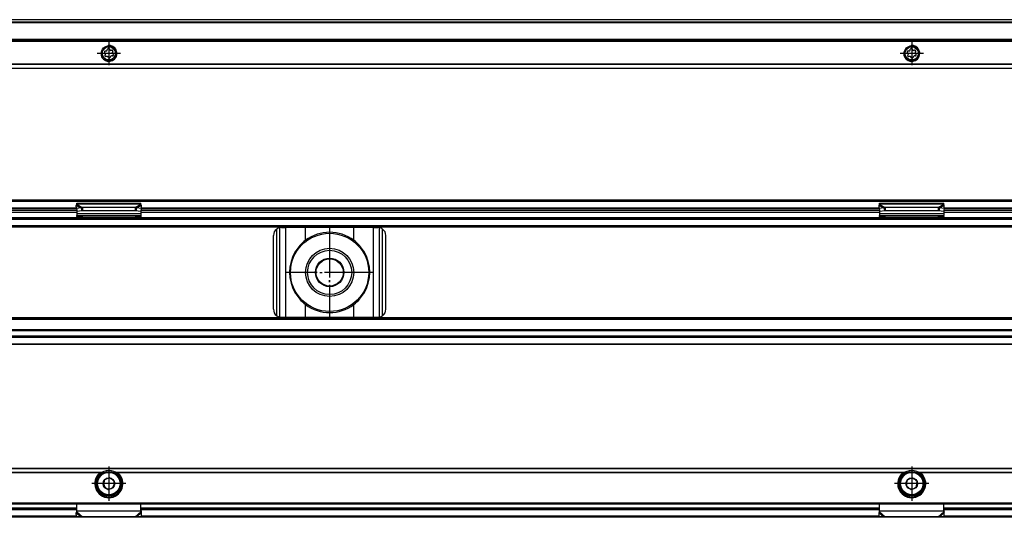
# Model space of a CAD drawing. Header units: millimetres. Extents: x -418 to 2050, y -784 to 1107.
# Tile 50 of 61: x 797 to 1043, y 310 to 434. Entities that reach past the tile are written whole.
import ezdxf

# ---------------------------------------------------------------- set-up
doc = ezdxf.new("R2010")
doc.units = ezdxf.units.MM
doc.linetypes.add('DOT_CENTER', pattern=[14, 12, -1, 0, -1])
doc.layers.add('1', color=7, linetype='Continuous')

# ---------------------------------------------------------------- blocks, each defined once
blk = doc.blocks.new('SOPORTE_SV2__27', base_point=(552.1, 421.37))
at = {"color": 7, "linetype": 'Continuous'}
for p, q in [((1982.1, 433.51), (567.1, 433.51)), ((1997.1, 428.37), (552.1, 428.37)), ((818.71, 425.15), (818.53, 425.34)), ((818.62, 424.64), (818.75, 424.87)), ((818.7, 425.73), (818.96, 425.73)), ((819.13, 424.37), (818.88, 424.3)), ((819.18, 425.9), (819.25, 426.15)), ((819.68, 426.21), (819.81, 425.98)), ((820.06, 425.88), (820.32, 425.94)), ((820.5, 424.51), (820.24, 424.51)), ((820.58, 425.6), (820.45, 425.37)), ((820.49, 425.09), (820.67, 424.9)), ((1018.71, 425.15), (1018.53, 425.34)), ((1018.62, 424.64), (1018.75, 424.87)), ((1018.7, 425.73), (1018.96, 425.73)), ((1019.13, 424.37), (1018.88, 424.3)), ((1019.18, 425.9), (1019.25, 426.15)), ((1019.68, 426.21), (1019.81, 425.98)), ((1020.06, 425.88), (1020.32, 425.94)), ((1020.5, 424.51), (1020.24, 424.51)), ((1020.58, 425.6), (1020.45, 425.37)), ((1020.49, 425.09), (1020.67, 424.9)), ((819.52, 424.03), (819.39, 424.26)), ((820.02, 424.34), (819.95, 424.09)), ((1019.52, 424.03), (1019.39, 424.26)), ((1020.02, 424.34), (1019.95, 424.09)), ((1997.1, 421.37), (552.1, 421.37))]:
    blk.add_line(p, q, dxfattribs=at)
at = {"color": 3, "linetype": 'Continuous'}
for p, q in [((1982.1, 433.49), (567.1, 433.49)), ((1982.1, 432.91), (567.1, 432.91)), ((1982.1, 432.73), (567.1, 432.73)), ((1997.1, 428.57), (552.1, 428.57)), ((552.1, 428.17), (1997.1, 428.17)), ((1997.1, 422.45), (552.1, 422.45)), ((1997.1, 422.31), (552.1, 422.31)), ((552.1, 421.43), (1997.1, 421.43))]:
    blk.add_line(p, q, dxfattribs=at)
at = {"color": 7, "linetype": 'Continuous'}
for centre, radius in [((819.6, 425.12), 1.9), ((1019.6, 425.12), 1.9), ((819.6, 425.12), 1.65), ((1019.6, 425.12), 1.65)]:
    blk.add_circle(centre, radius, dxfattribs=at)
for centre, start, end in [((818.7, 425.5), 90.5656, 223.8716), ((818.82, 424.53), 150.5656, 283.8716), ((818.55, 424.99), 330.5656, 43.8716), ((818.96, 425.97), 270.5656, 343.8716), ((819.19, 424.14), 30.5656, 103.8716), ((819.48, 426.09), 30.1519, 163.8716), ((820.01, 426.1), 210.1519, 283.4579), ((820.24, 424.27), 90.5656, 163.8706), ((820.38, 425.71), 330.5656, 103.4579), ((820.65, 425.25), 150.5656, 223.8716), ((820.5, 424.74), 270.5656, 43.8716), ((1018.7, 425.5), 90.5656, 223.8716), ((1018.82, 424.53), 150.5656, 283.8716), ((1018.55, 424.99), 330.5656, 43.8716), ((1018.96, 425.97), 270.5656, 343.8716), ((1019.19, 424.14), 30.5656, 103.8716), ((1019.48, 426.09), 30.1519, 163.8716), ((1020.01, 426.1), 210.1519, 283.4579), ((1020.24, 424.27), 90.5656, 163.8706), ((1020.38, 425.71), 330.5656, 103.4579), ((1020.65, 425.25), 150.5656, 223.8716), ((1020.5, 424.74), 270.5656, 43.8716), ((819.72, 424.15), 210.5656, 343.8706), ((1019.72, 424.15), 210.5656, 343.8706)]:
    blk.add_arc(centre, 0.233, start, end, dxfattribs=at)
at = {"layer": '1', "color": 2, "linetype": 'DOT_CENTER'}
for p, q in [((819.6, 428.02), (819.6, 422.22)), ((1019.6, 428.02), (1019.6, 422.22)), ((822.5, 425.12), (816.7, 425.12)), ((1022.5, 425.12), (1016.7, 425.12))]:
    blk.add_line(p, q, dxfattribs=at)
at = {"layer": '1', "color": 30, "linetype": 'Continuous'}
for centre in [(819.6, 425.12), (1019.6, 425.12)]:
    blk.add_arc(centre, 2, 175, 95, dxfattribs=at)
blk = doc.blocks.new('Bottom5', base_point=(639.6, 427.44))
blk.add_blockref('SOPORTE_SV2__27', (552.1, 421.37))
blk = doc.blocks.new('SOPORTE_SV2__32', base_point=(552.1, 352.55))
at = {"color": 7, "linetype": 'Continuous'}
for p, q in [((553.4, 388.65), (1995.8, 388.65)), ((553.53, 388.3), (1995.67, 388.3)), ((811.6, 387.61), (811.6, 387.82)), ((811.6, 387.82), (827.6, 387.82)), ((811.6, 387.43), (811.6, 387.61)), ((827.6, 387.61), (827.6, 387.82)), ((827.6, 387.43), (827.6, 387.61)), ((1011.6, 387.61), (1011.6, 387.82)), ((1011.6, 387.82), (1027.6, 387.82)), ((1011.6, 387.43), (1011.6, 387.61)), ((1027.6, 387.61), (1027.6, 387.82)), ((1027.6, 387.43), (1027.6, 387.61)), ((627.6, 385.55), (811.6, 385.55)), ((627.69, 386.55), (811.51, 386.55)), ((811.51, 386.43), (811.49, 387.23)), ((812.68, 386.61), (811.51, 386.43)), ((811.51, 386.43), (811.69, 385.7)), ((811.6, 386.08), (811.6, 385.21)), ((811.6, 385.21), (811.6, 384.72)), ((812.87, 385.88), (811.69, 385.7)), ((812.68, 386.61), (812.79, 386.17)), ((812.79, 386.17), (812.87, 385.88)), ((813.01, 386.7), (813.01, 386.19)), ((826.19, 386.7), (813.01, 386.7)), ((813.01, 386.19), (813.01, 385.85)), ((826.19, 385.85), (813.01, 385.85)), ((826.19, 386.7), (826.19, 386.19)), ((826.19, 386.19), (826.19, 385.85)), ((826.41, 386.17), (826.33, 385.88)), ((827.51, 385.7), (826.33, 385.88)), ((826.52, 386.61), (826.41, 386.17)), ((827.69, 386.43), (826.52, 386.61)), ((827.69, 386.43), (827.51, 385.7)), ((827.6, 386.08), (827.6, 385.21)), ((827.6, 385.55), (1011.6, 385.55)), ((827.6, 385.21), (827.6, 384.72)), ((827.69, 386.43), (827.71, 387.23)), ((827.69, 386.55), (1011.51, 386.55)), ((1011.51, 386.43), (1011.49, 387.23)), ((1012.68, 386.61), (1011.51, 386.43)), ((1011.51, 386.43), (1011.69, 385.7)), ((1011.6, 386.08), (1011.6, 385.21)), ((1011.6, 385.21), (1011.6, 384.72)), ((1012.87, 385.88), (1011.69, 385.7)), ((1012.68, 386.61), (1012.79, 386.17)), ((1012.79, 386.17), (1012.87, 385.88)), ((1013.01, 386.7), (1013.01, 386.19)), ((1026.19, 386.7), (1013.01, 386.7)), ((1013.01, 386.19), (1013.01, 385.85)), ((1026.19, 385.85), (1013.01, 385.85)), ((1026.19, 386.7), (1026.19, 386.19)), ((1026.19, 386.19), (1026.19, 385.85)), ((1026.41, 386.17), (1026.33, 385.88)), ((1027.51, 385.7), (1026.33, 385.88)), ((1026.52, 386.61), (1026.41, 386.17)), ((1027.69, 386.43), (1026.52, 386.61)), ((1027.69, 386.43), (1027.51, 385.7)), ((1027.6, 386.08), (1027.6, 385.21)), ((1027.6, 385.55), (1211.6, 385.55)), ((1027.6, 385.21), (1027.6, 384.72)), ((1027.69, 386.43), (1027.71, 387.23)), ((1027.69, 386.55), (1211.51, 386.55)), ((627.6, 384.05), (811.6, 384.05)), ((811.6, 384.44), (811.6, 384.72)), ((811.6, 384.72), (827.6, 384.72)), ((811.6, 384.44), (811.6, 384.26)), ((811.6, 384.26), (811.6, 384.05)), ((811.6, 384.05), (814.36, 384.05)), ((816.6, 384.06), (813.09, 384.33)), ((813.09, 384.22), (813.09, 384.33)), ((813.09, 384.15), (814.36, 384.05)), ((814.36, 384.05), (816.6, 384.05)), ((816.6, 384.06), (816.6, 384.05)), ((822.6, 384.06), (816.6, 384.06)), ((816.6, 384.05), (822.6, 384.05)), ((826.11, 384.33), (822.6, 384.06)), ((822.6, 384.06), (822.6, 384.05)), ((822.6, 384.05), (824.84, 384.05)), ((824.84, 384.05), (826.11, 384.15)), ((824.84, 384.05), (827.6, 384.05)), ((826.11, 384.33), (826.11, 384.22)), ((827.6, 384.72), (827.6, 384.44)), ((827.6, 384.44), (827.6, 384.26)), ((827.6, 384.26), (827.6, 384.05)), ((827.6, 384.05), (1011.6, 384.05)), ((1011.6, 384.44), (1011.6, 384.72)), ((1011.6, 384.72), (1027.6, 384.72)), ((1011.6, 384.44), (1011.6, 384.26)), ((1011.6, 384.26), (1011.6, 384.05)), ((1011.6, 384.05), (1014.36, 384.05)), ((1016.6, 384.06), (1013.09, 384.33)), ((1013.09, 384.22), (1013.09, 384.33)), ((1013.09, 384.15), (1014.36, 384.05)), ((1014.36, 384.05), (1016.6, 384.05)), ((1016.6, 384.06), (1016.6, 384.05)), ((1022.6, 384.06), (1016.6, 384.06)), ((1016.6, 384.05), (1022.6, 384.05)), ((1026.11, 384.33), (1022.6, 384.06)), ((1022.6, 384.06), (1022.6, 384.05)), ((1022.6, 384.05), (1024.84, 384.05)), ((1024.84, 384.05), (1026.11, 384.15)), ((1024.84, 384.05), (1027.6, 384.05)), ((1026.11, 384.33), (1026.11, 384.22)), ((1027.6, 384.44), (1027.6, 384.72)), ((1027.6, 384.44), (1027.6, 384.26)), ((1027.6, 384.26), (1027.6, 384.05)), ((1027.6, 384.05), (1211.6, 384.05)), ((567.1, 382.05), (1982.1, 382.05)), ((862.6, 381.75), (863.67, 381.75)), ((868.59, 381.75), (863.67, 381.75)), ((880.61, 381.75), (868.59, 381.75)), ((885.53, 381.75), (880.61, 381.75)), ((885.53, 381.75), (886.6, 381.75)), ((860.6, 361.35), (860.6, 379.75)), ((888.6, 361.35), (888.6, 379.75)), ((1982.1, 359.05), (567.1, 359.05)), ((863.67, 359.35), (862.6, 359.35)), ((868.59, 359.35), (863.67, 359.35)), ((880.61, 359.35), (868.59, 359.35)), ((885.53, 359.35), (880.61, 359.35)), ((886.6, 359.35), (885.53, 359.35)), ((1982.1, 356.27), (567.1, 356.27)), ((1982.1, 354.55), (567.1, 354.55)), ((1997.1, 352.55), (552.1, 352.55))]:
    blk.add_line(p, q, dxfattribs=at)
at = {"color": 3, "linetype": 'Continuous'}
for p, q in [((811.6, 387.61), (827.6, 387.61)), ((1011.6, 387.61), (1027.6, 387.61)), ((627.6, 386.05), (811.6, 386.05)), ((811.53, 386.35), (627.67, 386.35)), ((627.69, 386.6), (811.51, 386.6)), ((811.49, 387.23), (812.68, 386.61)), ((811.6, 387.43), (813.01, 386.7)), ((811.6, 385.21), (827.6, 385.21)), ((827.6, 387.43), (826.19, 386.7)), ((827.71, 387.23), (826.52, 386.61)), ((827.6, 386.05), (1011.6, 386.05)), ((1011.53, 386.35), (827.67, 386.35)), ((827.69, 386.6), (1011.51, 386.6)), ((1011.49, 387.23), (1012.68, 386.61)), ((1011.6, 387.43), (1013.01, 386.7)), ((1011.6, 385.21), (1027.6, 385.21)), ((1027.6, 387.43), (1026.19, 386.7)), ((1027.71, 387.23), (1026.52, 386.61)), ((1027.6, 386.05), (1211.6, 386.05)), ((1211.53, 386.35), (1027.67, 386.35)), ((1027.69, 386.6), (1211.51, 386.6)), ((567.1, 383.85), (1982.1, 383.85)), ((627.6, 384.25), (811.6, 384.25)), ((813.09, 384.33), (826.11, 384.33)), ((813.09, 384.15), (813.09, 384.22)), ((826.11, 384.22), (826.11, 384.15)), ((827.6, 384.25), (1011.6, 384.25)), ((1013.09, 384.33), (1026.11, 384.33)), ((1013.09, 384.15), (1013.09, 384.22)), ((1026.11, 384.22), (1026.11, 384.15)), ((1027.6, 384.25), (1211.6, 384.25)), ((1997.1, 381.85), (552.1, 381.85)), ((567.1, 382.25), (1982.1, 382.25)), ((861.4, 359.75), (861.4, 381.35)), ((862.2, 359.39), (862.2, 381.71)), ((863.67, 359.35), (863.67, 381.75)), ((868.59, 378.54), (868.59, 381.75)), ((880.61, 378.54), (880.61, 381.75)), ((885.53, 359.35), (885.53, 381.75)), ((887, 359.39), (887, 381.71)), ((887.8, 359.75), (887.8, 381.35)), ((868.59, 359.35), (868.59, 362.56)), ((880.61, 359.35), (880.61, 362.56)), ((1997.1, 359.25), (552.1, 359.25)), ((1982.1, 358.85), (567.1, 358.85)), ((1982.1, 355.99), (567.1, 355.99)), ((1997.1, 354.35), (552.1, 354.35)), ((1982.1, 354.67), (567.1, 354.67)), ((552.1, 352.75), (1997.1, 352.75))]:
    blk.add_line(p, q, dxfattribs=at)
at = {"color": 7, "linetype": 'Continuous'}
for radius in [9.75, 6, 5.5, 3.55, 3.4]:
    blk.add_circle((874.6, 370.55), radius, dxfattribs=at)
for centre, radius, start, end in [((862.6, 379.75), 2, 126.8699, 180), ((862.6, 379.75), 2, 101.598, 126.8699), ((862.6, 379.75), 2, 90, 101.598), ((874.6, 370.55), 10, 53.076, 126.924), ((886.6, 379.75), 2, 78.402, 90), ((886.6, 379.75), 2, 53.1301, 78.402), ((886.6, 379.75), 2, 0, 53.1301), ((874.6, 370.55), 10, 126.924, 138.5708), ((874.6, 370.55), 10, 41.4292, 53.076), ((874.6, 370.55), 10, 148.2362, 211.7638), ((874.6, 370.55), 10, 328.2363, 31.7637), ((874.6, 370.55), 10, 221.4292, 233.076), ((874.6, 370.55), 10, 306.924, 318.5708), ((862.6, 361.35), 2, 180, 233.1301), ((874.6, 370.55), 10, 233.076, 306.924), ((886.6, 361.35), 2, 306.8699, 0), ((862.6, 361.35), 2, 233.1301, 258.402), ((862.6, 361.35), 2, 258.402, 270), ((886.6, 361.35), 2, 270, 281.598), ((886.6, 361.35), 2, 281.598, 306.8699)]:
    blk.add_arc(centre, radius, start, end, dxfattribs=at)
for points, knots in [([(811.49, 387.23), (811.5, 387.25), (811.52, 387.29), (811.54, 387.34), (811.57, 387.39), (811.59, 387.42), (811.6, 387.43)], [0, 0, 0, 0, 0.0669463, 0.1234866, 0.1753749, 0.2333288, 0.2333288, 0.2333288, 0.2333288]), ([(813.01, 386.7), (812.99, 386.7), (812.93, 386.69), (812.85, 386.66), (812.76, 386.64), (812.71, 386.62), (812.68, 386.61)], [0, 0, 0, 0, 0.0849289, 0.1704941, 0.256711, 0.3435204, 0.3435204, 0.3435204, 0.3435204]), ([(813.01, 385.85), (813, 385.85), (812.98, 385.85), (812.94, 385.86), (812.9, 385.87), (812.88, 385.88), (812.87, 385.88)], [0, 0, 0, 0, 0.0383658, 0.0760959, 0.1140041, 0.1512902, 0.1512902, 0.1512902, 0.1512902]), ([(826.52, 386.61), (826.49, 386.62), (826.43, 386.64), (826.35, 386.66), (826.27, 386.69), (826.21, 386.7), (826.19, 386.7)], [0, 0, 0, 0, 0.0909021, 0.1730263, 0.2625573, 0.3435203, 0.3435203, 0.3435203, 0.3435203]), ([(826.33, 385.88), (826.32, 385.88), (826.3, 385.87), (826.26, 385.86), (826.22, 385.85), (826.2, 385.85), (826.19, 385.85)], [0, 0, 0, 0, 0.0372861, 0.0751943, 0.1129244, 0.1512902, 0.1512902, 0.1512902, 0.1512902]), ([(827.71, 387.23), (827.7, 387.25), (827.68, 387.28), (827.66, 387.34), (827.63, 387.39), (827.61, 387.42), (827.6, 387.43)], [0, 0, 0, 0, 0.0630544, 0.1234867, 0.1753749, 0.2333288, 0.2333288, 0.2333288, 0.2333288]), ([(1011.49, 387.23), (1011.5, 387.25), (1011.52, 387.29), (1011.55, 387.34), (1011.57, 387.39), (1011.59, 387.42), (1011.6, 387.43)], [0, 0, 0, 0, 0.0669463, 0.1234866, 0.1837172, 0.233329, 0.233329, 0.233329, 0.233329]), ([(1013.01, 386.7), (1012.99, 386.7), (1012.93, 386.69), (1012.85, 386.66), (1012.77, 386.64), (1012.71, 386.62), (1012.68, 386.61)], [0, 0, 0, 0, 0.080963, 0.170494, 0.2526181, 0.3435203, 0.3435203, 0.3435203, 0.3435203]), ([(1013.01, 385.85), (1013, 385.85), (1012.98, 385.85), (1012.94, 385.86), (1012.9, 385.87), (1012.88, 385.88), (1012.87, 385.88)], [0, 0, 0, 0, 0.0383658, 0.0760959, 0.1140041, 0.1512902, 0.1512902, 0.1512902, 0.1512902]), ([(1026.52, 386.61), (1026.49, 386.62), (1026.43, 386.64), (1026.35, 386.66), (1026.27, 386.68), (1026.21, 386.7), (1026.19, 386.7)], [0, 0, 0, 0, 0.0909021, 0.1730263, 0.2556025, 0.3435202, 0.3435202, 0.3435202, 0.3435202]), ([(1026.33, 385.88), (1026.32, 385.88), (1026.3, 385.87), (1026.26, 385.86), (1026.22, 385.85), (1026.2, 385.85), (1026.19, 385.85)], [0, 0, 0, 0, 0.0372861, 0.0751943, 0.1129244, 0.1512902, 0.1512902, 0.1512902, 0.1512902]), ([(1027.71, 387.23), (1027.7, 387.25), (1027.68, 387.29), (1027.66, 387.34), (1027.63, 387.39), (1027.61, 387.42), (1027.6, 387.43)], [0, 0, 0, 0, 0.0669463, 0.1234866, 0.1753749, 0.2333288, 0.2333288, 0.2333288, 0.2333288]), ([(813.09, 384.33), (812.97, 384.34), (812.72, 384.36), (812.35, 384.39), (811.97, 384.42), (811.72, 384.43), (811.6, 384.44)], [0, 0, 0, 0, 0.373696, 0.747543, 1.121146, 1.494893, 1.494893, 1.494893, 1.494893]), ([(811.6, 384.26), (811.72, 384.25), (811.97, 384.23), (812.35, 384.2), (812.72, 384.18), (812.97, 384.16), (813.09, 384.15)], [0, 0, 0, 0, 0.373702, 0.747255, 1.121047, 1.494694, 1.494694, 1.494694, 1.494694]), ([(827.6, 384.44), (827.48, 384.43), (827.23, 384.42), (826.85, 384.39), (826.48, 384.36), (826.23, 384.34), (826.11, 384.33)], [0, 0, 0, 0, 0.373747, 0.74735, 1.121191, 1.494893, 1.494893, 1.494893, 1.494893]), ([(826.11, 384.15), (826.23, 384.16), (826.48, 384.18), (826.85, 384.2), (827.23, 384.23), (827.48, 384.25), (827.6, 384.26)], [0, 0, 0, 0, 0.373642, 0.747439, 1.120997, 1.494694, 1.494694, 1.494694, 1.494694]), ([(1013.09, 384.33), (1012.97, 384.34), (1012.72, 384.36), (1012.35, 384.39), (1011.97, 384.42), (1011.72, 384.43), (1011.6, 384.44)], [0, 0, 0, 0, 0.373701, 0.747543, 1.12115, 1.494893, 1.494893, 1.494893, 1.494893]), ([(1011.6, 384.26), (1011.72, 384.25), (1011.97, 384.23), (1012.35, 384.2), (1012.72, 384.18), (1012.97, 384.16), (1013.09, 384.15)], [0, 0, 0, 0, 0.373702, 0.747255, 1.121046, 1.494694, 1.494694, 1.494694, 1.494694]), ([(1027.6, 384.44), (1027.48, 384.43), (1027.23, 384.42), (1026.85, 384.39), (1026.48, 384.36), (1026.23, 384.34), (1026.11, 384.33)], [0, 0, 0, 0, 0.373742, 0.74735, 1.121197, 1.494893, 1.494893, 1.494893, 1.494893]), ([(1026.11, 384.15), (1026.23, 384.16), (1026.48, 384.18), (1026.85, 384.2), (1027.23, 384.23), (1027.48, 384.25), (1027.6, 384.26)], [0, 0, 0, 0, 0.373642, 0.747439, 1.120992, 1.494694, 1.494694, 1.494694, 1.494694]), ([(867.1, 377.17), (867.02, 377.06), (866.84, 376.84), (866.59, 376.5), (866.34, 376.16), (866.18, 375.93), (866.1, 375.81)], [0, 0, 0, 0, 0.418104, 0.842646, 1.25962, 1.685167, 1.685167, 1.685167, 1.685167]), ([(883.1, 375.81), (883.02, 375.93), (882.86, 376.16), (882.61, 376.5), (882.36, 376.84), (882.18, 377.06), (882.1, 377.17)], [0, 0, 0, 0, 0.425548, 0.842522, 1.267064, 1.685169, 1.685169, 1.685169, 1.685169]), ([(866.1, 365.29), (866.18, 365.17), (866.34, 364.94), (866.59, 364.6), (866.84, 364.26), (867.02, 364.04), (867.1, 363.93)], [0, 0, 0, 0, 0.425548, 0.842521, 1.267063, 1.685167, 1.685167, 1.685167, 1.685167]), ([(882.1, 363.93), (882.18, 364.04), (882.36, 364.26), (882.61, 364.6), (882.86, 364.94), (883.02, 365.17), (883.1, 365.29)], [0, 0, 0, 0, 0.418104, 0.842647, 1.259621, 1.685169, 1.685169, 1.685169, 1.685169])]:
    blk.add_open_spline(points, degree=3, knots=knots, dxfattribs=at)
at = {"layer": '1', "color": 2, "linetype": 'DOT_CENTER'}
for p, q in [((874.6, 381.55), (874.6, 359.55)), ((874.6, 381.3), (874.6, 359.8)), ((885.6, 370.55), (863.6, 370.55)), ((885.35, 370.55), (863.85, 370.55))]:
    blk.add_line(p, q, dxfattribs=at)
blk = doc.blocks.new('Front7', base_point=(639.6, 370.6))
blk.add_blockref('SOPORTE_SV2__32', (552.1, 352.55))
blk = doc.blocks.new('SOPORTE_SV2__56', base_point=(552.1, 309.53))
at = {"color": 7, "linetype": 'Continuous'}
for p, q in [((1997.1, 321.67), (552.1, 321.67)), ((817.25, 320.17), (817.61, 320.17)), ((818.79, 318.93), (818.45, 318.79)), ((819.78, 319.35), (819.45, 319.21)), ((820.07, 319.13), (819.78, 319.35)), ((821.59, 320.17), (821.95, 320.17)), ((1017.25, 320.17), (1017.61, 320.17)), ((1018.79, 318.93), (1018.45, 318.79)), ((1019.78, 319.35), (1019.45, 319.21)), ((1020.07, 319.13), (1019.78, 319.35)), ((1021.59, 320.17), (1021.95, 320.17)), ((818.32, 317.72), (818.27, 317.36)), ((818.27, 317.36), (818.56, 317.14)), ((818.45, 318.79), (818.4, 318.43)), ((819.13, 316.71), (819.42, 316.49)), ((819.42, 316.49), (819.75, 316.63)), ((820.41, 316.91), (820.75, 317.05)), ((820.93, 318.48), (820.64, 318.7)), ((820.75, 317.05), (820.8, 317.41)), ((820.88, 318.12), (820.93, 318.48)), ((1018.32, 317.72), (1018.27, 317.36)), ((1018.27, 317.36), (1018.56, 317.14)), ((1018.45, 318.79), (1018.4, 318.43)), ((1019.13, 316.71), (1019.42, 316.49)), ((1019.42, 316.49), (1019.75, 316.63)), ((1020.41, 316.91), (1020.75, 317.05)), ((1020.93, 318.48), (1020.64, 318.7)), ((1020.75, 317.05), (1020.8, 317.41)), ((1020.88, 318.12), (1020.93, 318.48)), ((553.6, 312.92), (1995.6, 312.92)), ((627.6, 311.67), (811.6, 311.67)), ((811.6, 311.18), (811.6, 312.92)), ((827.6, 311.2), (827.6, 312.92)), ((827.6, 311.67), (1011.6, 311.67)), ((1011.6, 311.18), (1011.6, 312.92)), ((1027.6, 311.2), (1027.6, 312.92)), ((1027.6, 311.67), (1211.6, 311.67)), ((1982.1, 309.53), (567.1, 309.53)), ((811.51, 309.74), (811.49, 310.63)), ((812.68, 309.61), (811.51, 309.74)), ((811.6, 310.89), (811.6, 311.18)), ((826.19, 309.68), (813.01, 309.68)), ((827.69, 309.74), (826.52, 309.61)), ((827.6, 311.18), (827.6, 311.2)), ((827.6, 310.89), (827.6, 311.18)), ((827.71, 310.63), (827.66, 310.8)), ((827.69, 309.74), (827.71, 310.63)), ((1011.51, 309.74), (1011.49, 310.63)), ((1012.68, 309.61), (1011.51, 309.74)), ((1011.6, 310.89), (1011.6, 311.18)), ((1026.19, 309.68), (1013.01, 309.68)), ((1027.69, 309.74), (1026.52, 309.61)), ((1027.6, 311.18), (1027.6, 311.2)), ((1027.6, 310.89), (1027.6, 311.18)), ((1027.71, 310.63), (1027.66, 310.8)), ((1027.69, 309.74), (1027.71, 310.63))]:
    blk.add_line(p, q, dxfattribs=at)
at = {"color": 3, "linetype": 'Continuous'}
for p, q in [((1997.1, 321.61), (552.1, 321.61)), ((817.61, 320.73), (621.59, 320.73)), ((817.33, 320.59), (621.87, 320.59)), ((1017.61, 320.73), (821.59, 320.73)), ((1017.33, 320.59), (821.87, 320.59)), ((1217.61, 320.73), (1021.59, 320.73)), ((1217.33, 320.59), (1021.87, 320.59)), ((553.4, 313.12), (1995.8, 313.12)), ((627.6, 311.87), (811.6, 311.87)), ((827.6, 311.87), (1011.6, 311.87)), ((1027.6, 311.87), (1211.6, 311.87)), ((811.6, 311.38), (627.6, 311.38)), ((811.51, 309.82), (627.69, 309.82)), ((811.49, 310.63), (812.68, 309.61)), ((811.6, 311.18), (827.6, 311.18)), ((811.6, 310.89), (813.01, 309.68)), ((827.6, 310.89), (826.19, 309.68)), ((827.71, 310.63), (826.52, 309.61)), ((1011.6, 311.38), (827.6, 311.38)), ((1011.51, 309.82), (827.69, 309.82)), ((1011.49, 310.63), (1012.68, 309.61)), ((1011.6, 311.18), (1027.6, 311.18)), ((1011.6, 310.89), (1013.01, 309.68)), ((1027.6, 310.89), (1026.19, 309.68)), ((1027.71, 310.63), (1026.52, 309.61)), ((1211.6, 311.38), (1027.6, 311.38)), ((1211.51, 309.82), (1027.69, 309.82))]:
    blk.add_line(p, q, dxfattribs=at)
at = {"color": 7, "linetype": 'Continuous'}
for centre, radius in [((819.6, 317.92), 3), ((819.6, 317.92), 1.45), ((1019.6, 317.92), 3), ((1019.6, 317.92), 1.45), ((819.6, 317.92), 0.05), ((1019.6, 317.92), 0.05)]:
    blk.add_circle(centre, radius, dxfattribs=at)
at = {"color": 3, "linetype": 'Continuous'}
for centre in [(819.6, 317.92), (1019.6, 317.92)]:
    blk.add_circle(centre, 2.8, dxfattribs=at)
at = {"color": 7, "linetype": 'Continuous'}
for centre, radius, start, end in [((819.6, 317.92), 3.5, 130.3552, 49.6448), ((819.6, 317.92), 3.25, 112.6199, 67.3801), ((819.6, 317.92), 3.25, 67.3801, 112.6199), ((819.6, 317.92), 1.3, 96.839, 128.7237), ((819.6, 317.92), 1.3, 36.839, 68.7237), ((1019.6, 317.92), 3.5, 130.3552, 49.6448), ((1019.6, 317.92), 3.25, 112.6199, 67.3801), ((1019.6, 317.92), 3.25, 67.3801, 112.6199), ((1019.6, 317.92), 1.3, 96.839, 128.7237), ((1019.6, 317.92), 1.3, 36.839, 68.7237), ((819.6, 317.92), 1.3, 156.839, 188.7237), ((819.6, 317.92), 1.3, 188.7237, 216.839), ((819.6, 317.92), 1.3, 216.839, 248.7237), ((819.6, 317.92), 1.3, 248.7237, 276.839), ((819.6, 317.92), 1.3, 276.839, 308.7237), ((819.6, 317.92), 1.3, 308.7237, 336.839), ((819.6, 317.92), 1.3, 336.839, 8.7237), ((1019.6, 317.92), 1.3, 156.839, 188.7237), ((1019.6, 317.92), 1.3, 216.839, 248.7237), ((1019.6, 317.92), 1.3, 248.7237, 276.839), ((1019.6, 317.92), 1.3, 276.839, 308.7237), ((1019.6, 317.92), 1.3, 336.839, 8.7237)]:
    blk.add_arc(centre, radius, start, end, dxfattribs=at)
for points, knots in [([(817.33, 320.59), (817.34, 320.6), (817.37, 320.61), (817.4, 320.63), (817.43, 320.65), (817.47, 320.68), (817.53, 320.7), (817.58, 320.72), (817.61, 320.73)], [0, 0, 0, 0, 0.0423093, 0.0796464, 0.1179547, 0.1585165, 0.2234843, 0.3133304, 0.3133304, 0.3133304, 0.3133304]), ([(817.61, 320.73), (817.67, 320.75), (817.79, 320.79), (817.98, 320.84), (818.16, 320.88), (818.29, 320.91), (818.35, 320.92)], [0, 0, 0, 0, 0.1903328, 0.3787731, 0.5718207, 0.763547, 0.763547, 0.763547, 0.763547]), ([(820.85, 320.92), (820.91, 320.91), (821.04, 320.88), (821.22, 320.84), (821.41, 320.79), (821.53, 320.75), (821.59, 320.73)], [0, 0, 0, 0, 0.1915726, 0.384016, 0.5730236, 0.7635471, 0.7635471, 0.7635471, 0.7635471]), ([(821.59, 320.73), (821.61, 320.72), (821.66, 320.71), (821.73, 320.67), (821.8, 320.63), (821.85, 320.6), (821.87, 320.59)], [0, 0, 0, 0, 0.0689839, 0.1547784, 0.2398546, 0.3132544, 0.3132544, 0.3132544, 0.3132544]), ([(1017.33, 320.59), (1017.35, 320.6), (1017.4, 320.63), (1017.46, 320.67), (1017.54, 320.7), (1017.59, 320.72), (1017.61, 320.73)], [0, 0, 0, 0, 0.0733847, 0.1584419, 0.2338389, 0.3132569, 0.3132569, 0.3132569, 0.3132569]), ([(1017.61, 320.73), (1017.67, 320.75), (1017.79, 320.79), (1017.98, 320.84), (1018.16, 320.88), (1018.29, 320.91), (1018.35, 320.92)], [0, 0, 0, 0, 0.1901218, 0.3787731, 0.5717661, 0.763547, 0.763547, 0.763547, 0.763547]), ([(1020.85, 320.92), (1020.91, 320.91), (1021.04, 320.88), (1021.22, 320.84), (1021.41, 320.79), (1021.53, 320.75), (1021.59, 320.73)], [0, 0, 0, 0, 0.1913805, 0.384016, 0.5730849, 0.7635471, 0.7635471, 0.7635471, 0.7635471]), ([(1021.59, 320.73), (1021.61, 320.72), (1021.66, 320.7), (1021.72, 320.68), (1021.77, 320.65), (1021.8, 320.64), (1021.83, 320.61), (1021.86, 320.6), (1021.87, 320.59)], [0, 0, 0, 0, 0.0793997, 0.1547809, 0.192007, 0.2336513, 0.2710027, 0.3133313, 0.3133313, 0.3133313, 0.3133313]), ([(811.49, 310.63), (811.5, 310.65), (811.52, 310.69), (811.55, 310.76), (811.57, 310.82), (811.59, 310.87), (811.6, 310.89)], [0, 0, 0, 0, 0.0660342, 0.1356749, 0.2077706, 0.2833141, 0.2833141, 0.2833141, 0.2833141]), ([(813.01, 309.68), (812.99, 309.67), (812.93, 309.66), (812.85, 309.64), (812.76, 309.62), (812.71, 309.61), (812.68, 309.61)], [0, 0, 0, 0, 0.0858283, 0.1715137, 0.2588192, 0.3386073, 0.3386073, 0.3386073, 0.3386073]), ([(826.52, 309.61), (826.49, 309.61), (826.43, 309.62), (826.35, 309.64), (826.27, 309.66), (826.21, 309.67), (826.19, 309.68)], [0, 0, 0, 0, 0.083534, 0.1670936, 0.2491987, 0.3386073, 0.3386073, 0.3386073, 0.3386073]), ([(827.6, 311.2), (827.6, 311.17), (827.6, 311.1), (827.62, 311), (827.63, 310.9), (827.65, 310.83), (827.66, 310.8)], [0, 0, 0, 0, 0.0965567, 0.1983431, 0.3081199, 0.4089226, 0.4089226, 0.4089226, 0.4089226]), ([(827.71, 310.63), (827.7, 310.65), (827.68, 310.69), (827.65, 310.76), (827.63, 310.82), (827.61, 310.87), (827.6, 310.89)], [0, 0, 0, 0, 0.0660342, 0.1356749, 0.2077706, 0.2833141, 0.2833141, 0.2833141, 0.2833141]), ([(1011.49, 310.63), (1011.5, 310.65), (1011.52, 310.69), (1011.55, 310.76), (1011.57, 310.82), (1011.59, 310.87), (1011.6, 310.89)], [0, 0, 0, 0, 0.0660342, 0.1356749, 0.2077706, 0.2833141, 0.2833141, 0.2833141, 0.2833141]), ([(1013.01, 309.68), (1012.99, 309.67), (1012.93, 309.66), (1012.85, 309.64), (1012.76, 309.62), (1012.71, 309.61), (1012.68, 309.61)], [0, 0, 0, 0, 0.0894086, 0.1715137, 0.2588192, 0.3386073, 0.3386073, 0.3386073, 0.3386073]), ([(1026.52, 309.61), (1026.49, 309.61), (1026.43, 309.62), (1026.35, 309.64), (1026.27, 309.66), (1026.21, 309.67), (1026.19, 309.68)], [0, 0, 0, 0, 0.083534, 0.1670936, 0.252779, 0.3386073, 0.3386073, 0.3386073, 0.3386073]), ([(1027.6, 311.2), (1027.6, 311.17), (1027.6, 311.1), (1027.62, 311.01), (1027.63, 310.9), (1027.65, 310.84), (1027.66, 310.8)], [0, 0, 0, 0, 0.0965567, 0.1983431, 0.2932195, 0.4089231, 0.4089231, 0.4089231, 0.4089231]), ([(1027.71, 310.63), (1027.7, 310.65), (1027.68, 310.69), (1027.65, 310.76), (1027.63, 310.82), (1027.61, 310.87), (1027.6, 310.89)], [0, 0, 0, 0, 0.0660342, 0.1356749, 0.2077706, 0.2833141, 0.2833141, 0.2833141, 0.2833141])]:
    blk.add_open_spline(points, degree=3, knots=knots, dxfattribs=at)
at = {"layer": '1', "color": 2, "linetype": 'DOT_CENTER'}
for p, q in [((819.6, 322.17), (819.6, 313.67)), ((1019.6, 322.17), (1019.6, 313.67)), ((823.85, 317.92), (815.35, 317.92)), ((1023.85, 317.92), (1015.35, 317.92))]:
    blk.add_line(p, q, dxfattribs=at)
blk = doc.blocks.new('Top5', base_point=(639.6, 315.6))
blk.add_blockref('SOPORTE_SV2__56', (552.1, 309.53))

msp = doc.modelspace()

# ---------------------------------------------------------------- block references
for name, p in [('Bottom5', (639.6, 427.44)), ('Front7', (639.6, 370.6)), ('Top5', (639.6, 315.6))]:
    msp.add_blockref(name, p)

doc.saveas('drawing.dxf')
